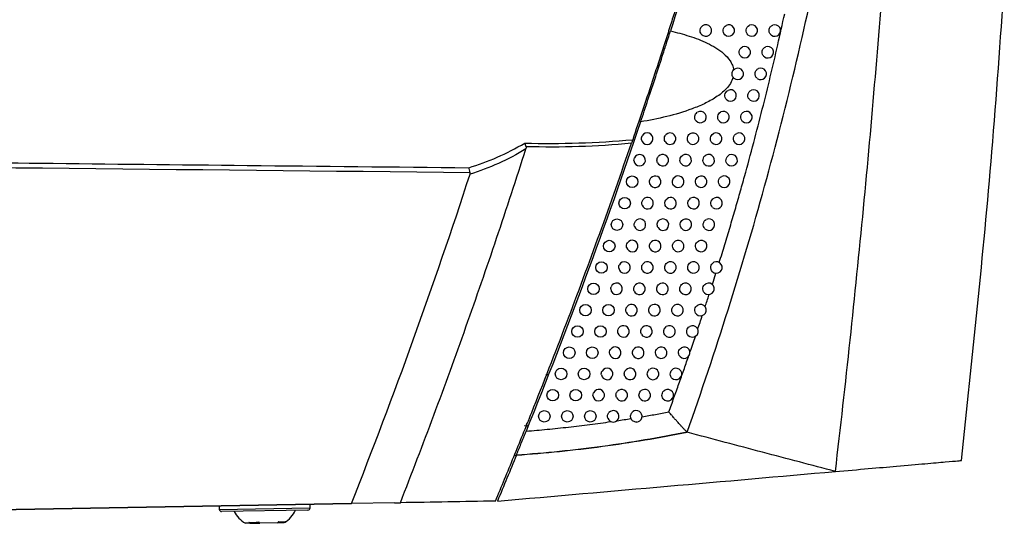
# Model space of a CAD drawing. Header units: millimetres. Extents: x 15458 to 16408, y 10213 to 11277.
# Tile 3 of 54: x 15784 to 15870, y 10621 to 10664. Entities that reach past the tile are written whole.
import ezdxf

# ---------------------------------------------------------------- set-up
doc = ezdxf.new("R2010")
doc.units = ezdxf.units.MM

msp = doc.modelspace()

# ---------------------------------------------------------------- linework, layer by layer
at = {"color": 7, "linetype": 'Continuous', "lineweight": 25}
for p, q in [((15844.28, 10641.38), (15844.592, 10642.368)), ((15830.011, 10633.529), (15829.808, 10633.529)), ((15828.081, 10629.09), (15828.27, 10629.086)), ((15827.231, 10626.518), (15827.061, 10626.514)), ((15748.825, 10621.204), (15812.888, 10622.323)), ((15812.887, 10622.322), (15755.355, 10621.318)), ((15801.398, 10622.122), (15801.404, 10621.822)), ((15801.404, 10621.822), (15809.302, 10621.96)), ((15809.302, 10621.96), (15809.297, 10622.26)), ((15816.628, 10622.388), (15812.888, 10622.323)), ((15816.628, 10622.388), (15817.147, 10622.397)), ((15809.106, 10621.756), (15801.607, 10621.625)), ((15804.059, 10620.616), (15803.667, 10620.609)), ((15804.059, 10620.616), (15804.497, 10620.623)), ((15804.497, 10620.623), (15804.925, 10620.631)), ((15806.464, 10620.658), (15804.925, 10620.631)), ((15806.464, 10620.658), (15807.022, 10620.667)), ((15807.083, 10620.668), (15807.022, 10620.667))]:
    msp.add_line(p, q, dxfattribs=at)
at = {"color": 7, "linetype": 'Continuous', "lineweight": 25, "flags": 128}
msp.add_lwpolyline([(15827.937, 10629.114), (15827.967, 10629.105), (15828.081, 10629.09)], dxfattribs=at)
at = {"color": 7, "linetype": 'Continuous', "lineweight": 25}
for centre in [(15837.31, 10650.325), (15836.652, 10648.456), (15835.987, 10646.59), (15835.314, 10644.727), (15834.633, 10642.866), (15833.946, 10641.008), (15833.251, 10639.152), (15835.251, 10639.152), (15832.548, 10637.3), (15834.548, 10637.3), (15831.839, 10635.45), (15833.839, 10635.45), (15831.122, 10633.603), (15833.122, 10633.603), (15830.398, 10631.759), (15832.398, 10631.759), (15829.666, 10629.917), (15831.666, 10629.917), (15833.666, 10629.917)]:
    msp.add_circle(centre, 0.5, dxfattribs=at)
for centre, radius, start, end in [((15843.71, 10663.478), 0.5, 218.96266, 123.97532), ((15845.71, 10663.478), 0.5, 225.92734, 117.7392), ((15847.71, 10663.478), 0.5, 231.01266, 113.50806), ((15849.71, 10663.478), 0.5, 234.98541, 110.47509), ((15847.104, 10661.591), 0.5, 229.88293, 114.29416), ((15849.104, 10661.591), 0.5, 234.00405, 111.09467), ((15846.49, 10659.707), 0.5, 228.71296, 115.12442), ((15848.49, 10659.707), 0.5, 232.99261, 111.74722), ((15845.869, 10657.826), 0.5, 227.49996, 116.00193), ((15847.869, 10657.826), 0.5, 231.94941, 112.43466), ((15843.241, 10655.947), 0.5, 220.12416, 122.29616), ((15845.241, 10655.947), 0.5, 226.2408, 116.93016), ((15847.241, 10655.947), 0.5, 230.87262, 113.15912), ((15838.605, 10654.071), 0.5, 190.67317, 150.65926), ((15840.605, 10654.071), 0.5, 209.00095, 132.5804), ((15842.605, 10654.071), 0.5, 218.49424, 123.6299), ((15844.605, 10654.071), 0.5, 224.93192, 117.91298), ((15846.605, 10654.071), 0.5, 229.76018, 113.9229), ((15837.961, 10652.197), 0.5, 184.2729, 156.88427), ((15839.961, 10652.197), 0.5, 206.53621, 134.80072), ((15841.961, 10652.197), 0.5, 216.77677, 125.05818), ((15843.961, 10652.197), 0.5, 223.56928, 118.95478), ((15845.961, 10652.197), 0.5, 228.60981, 114.72857), ((15839.31, 10650.325), 0.5, 203.83479, 137.26812), ((15841.31, 10650.325), 0.5, 214.96093, 126.59229), ((15843.31, 10650.325), 0.5, 222.1482, 120.06057), ((15845.31, 10650.325), 0.5, 227.41898, 115.57897), ((15838.652, 10648.456), 0.5, 200.83243, 140.04757), ((15840.652, 10648.456), 0.5, 213.03341, 128.246), ((15842.652, 10648.456), 0.5, 220.66332, 121.23609), ((15844.652, 10648.456), 0.5, 226.18481, 116.47723), ((15837.987, 10646.59), 0.5, 197.42806, 143.24087), ((15839.987, 10646.59), 0.5, 210.97753, 130.03651), ((15841.987, 10646.59), 0.5, 219.10833, 122.48802), ((15843.987, 10646.59), 0.5, 224.90409, 117.4269), ((15837.314, 10644.727), 0.5, 193.44447, 147.02604), ((15839.314, 10644.727), 0.5, 208.77187, 131.98576), ((15841.314, 10644.727), 0.5, 217.47582, 123.82418), ((15843.314, 10644.727), 0.5, 223.57316, 118.43195), ((15836.633, 10642.866), 0.5, 188.50856, 151.77704), ((15838.633, 10642.866), 0.5, 206.38818, 134.12258), ((15840.633, 10642.866), 0.5, 215.75691, 125.25384), ((15842.633, 10642.866), 0.5, 222.18783, 119.49689), ((15844.633, 10642.866), 0.5, 227.05625, 115.42064), ((15835.946, 10641.008), 0.5, 181.4478, 158.6673), ((15837.946, 10641.008), 0.5, 203.78773, 136.48628), ((15839.946, 10641.008), 0.5, 213.94086, 126.78819), ((15841.946, 10641.008), 0.5, 220.74327, 120.62688), ((15843.946, 10641.008), 0.5, 225.83442, 116.30255), ((15837.251, 10639.152), 0.5, 200.91493, 139.1331), ((15839.251, 10639.152), 0.5, 212.01445, 128.4409), ((15841.251, 10639.152), 0.5, 219.23389, 121.82787), ((15843.251, 10639.152), 0.5, 224.56802, 117.23391), ((15836.548, 10637.3), 0.5, 197.6845, 142.14906), ((15838.548, 10637.3), 0.5, 209.96113, 130.22909), ((15840.548, 10637.3), 0.5, 217.65323, 123.10685), ((15842.548, 10637.3), 0.5, 223.25377, 118.21854), ((15835.839, 10635.45), 0.5, 193.95264, 145.67938), ((15837.839, 10635.45), 0.5, 207.7598, 132.17523), ((15839.839, 10635.45), 0.5, 215.99379, 124.47264), ((15841.839, 10635.45), 0.5, 221.8881, 119.26136), ((15835.122, 10633.603), 0.5, 189.43614, 150.00818), ((15837.122, 10633.603), 0.5, 205.38196, 134.30846), ((15839.122, 10633.603), 0.5, 214.24607, 125.93526), ((15841.122, 10633.603), 0.5, 220.46637, 120.36743), ((15834.398, 10631.759), 0.5, 183.38442, 155.88681), ((15836.398, 10631.759), 0.5, 202.78845, 136.66842), ((15838.398, 10631.759), 0.5, 212.39844, 127.50669), ((15840.398, 10631.759), 0.5, 218.98317, 121.54242), ((15835.666, 10629.917), 0.5, 199.92282, 139.31211), ((15837.666, 10629.917), 0.5, 273.8492, 129.2017), ((15809.103, 10621.956), 0.2, 271, 1), ((15801.604, 10621.825), 0.2, 181, 271), ((15805.17, 10623.025), 2.845, 209.02976, 238.11914), ((15805.496, 10623.031), 2.845, 303.88086, 332.97024)]:
    msp.add_arc(centre, radius, start, end, dxfattribs=at)
for points in [[(15843.649, 10673.217), (15842.678, 10669.948), (15841.675, 10666.689), (15840.638, 10663.441)], [(15846.129, 10660.052), (15846.172, 10660.098), (15846.222, 10660.134), (15846.278, 10660.16)], [(15846.16, 10659.332), (15846.132, 10659.356), (15846.108, 10659.384), (15846.086, 10659.414)], [(15828.074, 10653.371), (15828.043, 10653.487), (15828.004, 10653.599), (15827.965, 10653.687)], [(15837.351, 10653.984), (15837.319, 10653.891), (15837.281, 10653.78), (15837.243, 10653.667)], [(15838.113, 10653.978), (15838.092, 10654.093), (15838.111, 10654.213), (15838.169, 10654.316)], [(15828.074, 10653.371), (15828.09, 10653.307), (15828.08, 10653.242), (15828.061, 10653.18)], [(15823.224, 10651.11), (15798.424, 10651.36), (15773.624, 10651.621), (15748.825, 10651.897)], [(15837.463, 10652.159), (15837.457, 10652.239), (15837.47, 10652.319), (15837.501, 10652.393)], [(15823.21, 10650.977), (15823.224, 10651.02), (15823.23, 10651.065), (15823.224, 10651.11)], [(15812.888, 10622.323), (15816.62, 10631.765), (15820.063, 10641.323), (15823.21, 10650.977)], [(15837.51, 10646.441), (15837.462, 10646.592), (15837.491, 10646.762), (15837.586, 10646.89)], [(15836.827, 10644.611), (15836.796, 10644.743), (15836.82, 10644.885), (15836.894, 10644.999)], [(15836.139, 10642.792), (15836.123, 10642.899), (15836.142, 10643.007), (15836.193, 10643.102)], [(15835.446, 10640.995), (15835.444, 10641.062), (15835.456, 10641.127), (15835.48, 10641.19)], [(15836.072, 10637.148), (15836.023, 10637.303), (15836.054, 10637.478), (15836.154, 10637.607)], [(15835.353, 10635.329), (15835.319, 10635.467), (15835.346, 10635.615), (15835.426, 10635.732)], [(15834.629, 10633.521), (15834.61, 10633.635), (15834.631, 10633.752), (15834.689, 10633.853)], [(15833.898, 10631.729), (15833.894, 10631.81), (15833.908, 10631.889), (15833.941, 10631.963)], [(15827.241, 10626.541), (15826.696, 10625.206), (15826.146, 10623.874), (15825.589, 10622.544)], [(15825.589, 10622.544), (15835.501, 10623.411), (15845.307, 10624.269), (15854.98, 10625.116)], [(15825.419, 10622.541), (15822.666, 10622.493), (15819.908, 10622.445), (15817.147, 10622.397)], [(15803.977, 10620.713), (15804.248, 10620.666), (15804.544, 10620.671), (15804.842, 10620.728)], [(15803.977, 10620.713), (15804.004, 10620.679), (15804.031, 10620.646), (15804.059, 10620.616)], [(15804.925, 10620.631), (15804.897, 10620.661), (15804.869, 10620.694), (15804.842, 10620.728)], [(15806.588, 10620.758), (15806.547, 10620.723), (15806.506, 10620.69), (15806.464, 10620.658)], [(15806.588, 10620.758), (15806.794, 10620.711), (15806.985, 10620.714), (15807.146, 10620.768)], [(15807.022, 10620.667), (15807.064, 10620.699), (15807.106, 10620.733), (15807.146, 10620.768)]]:
    msp.add_open_spline(points, degree=3, dxfattribs=at)
for points, knots in [([(15842.08, 10628.53), (15843.334, 10632.054), (15844.524, 10635.603), (15846.773, 10642.738), (15847.832, 10646.326), (15849.818, 10653.541), (15850.746, 10657.169), (15852.468, 10664.452), (15853.263, 10668.11), (15853.99, 10671.784)], [0, 0, 0, 0, 0.25, 0.25, 0.5, 0.5, 0.75, 0.75, 1, 1, 1, 1]), ([(15854.98, 10625.116), (15855.878, 10632.736), (15856.692, 10640.365), (15858.153, 10655.637), (15858.799, 10663.28), (15859.367, 10670.928)], [0, 0, 0, 0, 0.5, 0.5, 1, 1, 1, 1]), ([(15865.946, 10626.078), (15866.896, 10635.022), (15868.36, 10648.799), (15869.329, 10662.618), (15869.669, 10667.466)], [0, 0, 0, 0, 0.649207, 1, 1, 1, 1]), ([(15840.998, 10665.085), (15840.868, 10664.674), (15840.731, 10664.244), (15840.446, 10663.348), (15840.296, 10662.879), (15839.991, 10661.933), (15839.836, 10661.453), (15839.599, 10660.724), (15839.52, 10660.48), (15839.359, 10659.987), (15839.277, 10659.739), (15838.873, 10658.509), (15838.553, 10657.545), (15837.922, 10655.662), (15837.625, 10654.788), (15837.351, 10653.984)], [0, 0, 0, 0, 0.125, 0.125, 0.25, 0.25, 0.375, 0.375, 0.4375, 0.4375, 0.5, 0.5, 0.75, 0.75, 1, 1, 1, 1]), ([(15844.883, 10643.299), (15845.043, 10643.819), (15845.359, 10644.846), (15845.817, 10646.373), (15846.255, 10647.869), (15846.675, 10649.332), (15847.222, 10651.281), (15847.878, 10653.705), (15848.625, 10656.6), (15849.321, 10659.433), (15849.97, 10662.205), (15850.372, 10664.036), (15850.571, 10664.94)], [0, 0, 0, 0, 0.072852, 0.144088, 0.213714, 0.281736, 0.348157, 0.484913, 0.618448, 0.74879, 0.875966, 1, 1, 1, 1]), ([(15843.321, 10663.163), (15843.234, 10663.271), (15843.196, 10663.415), (15843.237, 10663.688), (15843.316, 10663.815), (15843.431, 10663.892)], [0, 0, 0, 0, 0.5, 0.5, 1, 1, 1, 1]), ([(15845.362, 10663.118), (15845.249, 10663.228), (15845.194, 10663.392), (15845.239, 10663.704), (15845.338, 10663.847), (15845.477, 10663.92)], [0, 0, 0, 0, 0.5, 0.5, 1, 1, 1, 1]), ([(15847.396, 10663.089), (15847.263, 10663.196), (15847.194, 10663.374), (15847.24, 10663.715), (15847.354, 10663.868), (15847.511, 10663.936)], [0, 0, 0, 0, 0.5, 0.5, 1, 1, 1, 1]), ([(15849.423, 10663.068), (15849.35, 10663.12), (15849.291, 10663.192), (15849.219, 10663.356), (15849.206, 10663.45), (15849.229, 10663.63), (15849.265, 10663.717), (15849.376, 10663.859), (15849.451, 10663.914), (15849.535, 10663.946)], [0, 0, 0, 0, 0.25, 0.25, 0.5, 0.5, 0.75, 0.75, 1, 1, 1, 1]), ([(15838.041, 10655.534), (15838.25, 10656.153), (15838.464, 10656.792), (15838.903, 10658.109), (15839.13, 10658.793), (15839.574, 10660.146), (15839.793, 10660.819), (15840.118, 10661.823), (15840.226, 10662.157), (15840.436, 10662.809), (15840.538, 10663.128), (15840.638, 10663.441)], [0, 0, 0, 0, 0.25, 0.25, 0.5, 0.5, 0.75, 0.75, 0.875, 0.875, 1, 1, 1, 1]), ([(15840.638, 10663.441), (15841.187, 10663.315), (15841.733, 10663.17), (15842.807, 10662.823), (15843.332, 10662.622), (15844.094, 10662.254), (15844.341, 10662.12), (15844.815, 10661.824), (15845.041, 10661.662), (15845.463, 10661.294), (15845.661, 10661.083), (15845.897, 10660.726), (15845.966, 10660.598), (15846.072, 10660.332), (15846.11, 10660.195), (15846.129, 10660.052)], [0, 0, 0, 0, 0.25, 0.25, 0.5, 0.5, 0.625, 0.625, 0.75, 0.75, 0.875, 0.875, 0.9375, 0.9375, 1, 1, 1, 1]), ([(15846.782, 10661.209), (15846.653, 10661.317), (15846.587, 10661.491), (15846.634, 10661.828), (15846.745, 10661.978), (15846.898, 10662.047)], [0, 0, 0, 0, 0.5, 0.5, 1, 1, 1, 1]), ([(15848.81, 10661.187), (15848.738, 10661.239), (15848.682, 10661.311), (15848.612, 10661.474), (15848.6, 10661.567), (15848.623, 10661.745), (15848.658, 10661.83), (15848.768, 10661.971), (15848.841, 10662.026), (15848.924, 10662.058)], [0, 0, 0, 0, 0.25, 0.25, 0.5, 0.5, 0.75, 0.75, 1, 1, 1, 1]), ([(15846.086, 10659.414), (15846.017, 10659.509), (15845.984, 10659.625), (15846, 10659.857), (15846.048, 10659.968), (15846.129, 10660.052)], [0, 0, 0, 0, 0.5, 0.5, 1, 1, 1, 1]), ([(15848.189, 10659.308), (15848.119, 10659.361), (15848.064, 10659.433), (15847.998, 10659.594), (15847.986, 10659.686), (15848.009, 10659.861), (15848.044, 10659.945), (15848.151, 10660.084), (15848.223, 10660.139), (15848.305, 10660.172)], [0, 0, 0, 0, 0.25, 0.25, 0.5, 0.5, 0.75, 0.75, 1, 1, 1, 1]), ([(15846.086, 10659.414), (15845.983, 10659.031), (15845.756, 10658.697), (15845.225, 10658.13), (15844.914, 10657.887), (15844.269, 10657.464), (15843.932, 10657.28), (15843.238, 10656.949), (15842.882, 10656.8), (15841.793, 10656.395), (15841.054, 10656.179), (15839.56, 10655.812), (15838.804, 10655.661), (15838.041, 10655.534)], [0, 0, 0, 0, 0.125, 0.125, 0.25, 0.25, 0.375, 0.375, 0.5, 0.5, 0.75, 0.75, 1, 1, 1, 1]), ([(15845.531, 10657.457), (15845.412, 10657.567), (15845.352, 10657.736), (15845.399, 10658.059), (15845.504, 10658.204), (15845.65, 10658.275)], [0, 0, 0, 0, 0.5, 0.5, 1, 1, 1, 1]), ([(15847.561, 10657.432), (15847.493, 10657.486), (15847.44, 10657.557), (15847.375, 10657.717), (15847.364, 10657.807), (15847.388, 10657.98), (15847.423, 10658.063), (15847.528, 10658.2), (15847.598, 10658.255), (15847.678, 10658.288)], [0, 0, 0, 0, 0.25, 0.25, 0.5, 0.5, 0.75, 0.75, 1, 1, 1, 1]), ([(15842.858, 10655.625), (15842.766, 10655.734), (15842.725, 10655.883), (15842.758, 10656.094), (15842.784, 10656.162), (15842.862, 10656.281), (15842.913, 10656.331), (15842.973, 10656.37)], [0, 0, 0, 0, 0.5, 0.5, 0.75, 0.75, 1, 1, 1, 1]), ([(15844.895, 10655.586), (15844.78, 10655.696), (15844.724, 10655.862), (15844.77, 10656.177), (15844.872, 10656.321), (15845.014, 10656.393)], [0, 0, 0, 0, 0.5, 0.5, 1, 1, 1, 1]), ([(15846.925, 10655.559), (15846.859, 10655.613), (15846.808, 10655.684), (15846.746, 10655.843), (15846.736, 10655.931), (15846.772, 10656.187), (15846.887, 10656.339), (15847.044, 10656.407)], [0, 0, 0, 0, 0.25, 0.25, 0.5, 0.5, 1, 1, 1, 1]), ([(15838.041, 10655.534), (15836.513, 10651.01), (15834.92, 10646.504), (15831.599, 10637.528), (15829.874, 10633.062), (15828.085, 10628.622)], [0, 0, 0, 0, 0.5, 0.5, 1, 1, 1, 1]), ([(15842.213, 10653.759), (15842.127, 10653.868), (15842.09, 10654.012), (15842.133, 10654.284), (15842.212, 10654.41), (15842.328, 10654.487)], [0, 0, 0, 0, 0.5, 0.5, 1, 1, 1, 1]), ([(15844.251, 10653.717), (15844.141, 10653.828), (15844.088, 10653.99), (15844.134, 10654.299), (15844.233, 10654.439), (15844.371, 10654.512)], [0, 0, 0, 0, 0.5, 0.5, 1, 1, 1, 1]), ([(15846.282, 10653.689), (15846.153, 10653.798), (15846.087, 10653.973), (15846.136, 10654.31), (15846.248, 10654.459), (15846.402, 10654.528)], [0, 0, 0, 0, 0.5, 0.5, 1, 1, 1, 1]), ([(15823.093, 10651.544), (15823.927, 10651.801), (15824.754, 10652.103), (15826.383, 10652.812), (15827.185, 10653.217), (15827.965, 10653.687)], [0, 0, 0, 0, 0.5, 0.5, 1, 1, 1, 1]), ([(15825.419, 10622.541), (15825.687, 10623.182), (15825.953, 10623.822), (15826.484, 10625.105), (15826.748, 10625.747), (15827.535, 10627.674), (15828.055, 10628.961), (15829.598, 10632.827), (15830.605, 10635.413), (15833.561, 10643.195), (15835.445, 10648.415), (15837.243, 10653.667)], [0, 0, 0, 0, 0.0625, 0.0625, 0.125, 0.125, 0.25, 0.25, 0.5, 0.5, 1, 1, 1, 1]), ([(15827.965, 10653.687), (15829.533, 10653.645), (15831.101, 10653.648), (15834.234, 10653.744), (15835.795, 10653.836), (15837.351, 10653.984)], [0, 0, 0, 0, 0.5, 0.5, 1, 1, 1, 1]), ([(15837.243, 10653.667), (15835.723, 10653.52), (15834.198, 10653.428), (15831.137, 10653.332), (15829.606, 10653.329), (15828.074, 10653.371)], [0, 0, 0, 0, 0.5, 0.5, 1, 1, 1, 1]), ([(15840.167, 10653.828), (15840.113, 10653.926), (15840.093, 10654.04), (15840.129, 10654.261), (15840.184, 10654.363), (15840.266, 10654.439)], [0, 0, 0, 0, 0.5, 0.5, 1, 1, 1, 1]), ([(15817.147, 10622.397), (15818.139, 10624.932), (15819.112, 10627.475), (15821.015, 10632.576), (15821.945, 10635.134), (15824.674, 10642.831), (15826.41, 10647.992), (15828.061, 10653.18)], [0, 0, 0, 0, 0.25, 0.25, 0.5, 0.5, 1, 1, 1, 1]), ([(15828.061, 10653.18), (15827.285, 10652.699), (15826.487, 10652.282), (15824.864, 10651.552), (15824.04, 10651.241), (15823.21, 10650.977)], [0, 0, 0, 0, 0.5, 0.5, 1, 1, 1, 1]), ([(15748.825, 10652.35), (15756.019, 10652.268), (15763.214, 10652.187), (15770.408, 10652.108), (15775.551, 10652.051), (15780.694, 10651.994), (15785.837, 10651.939), (15791.835, 10651.874), (15797.832, 10651.809), (15803.829, 10651.746), (15810.25, 10651.678), (15816.671, 10651.611), (15823.093, 10651.544)], [0.00049138, 0.00049138, 0.00049138, 0.00049138, 0.02207927, 0.02207927, 0.02207927, 0.0375117, 0.0375117, 0.0375117, 0.05550666, 0.05550666, 0.05550666, 0.07477436, 0.07477436, 0.07477436, 0.07477436]), ([(15839.514, 10651.973), (15839.467, 10652.067), (15839.451, 10652.174), (15839.485, 10652.381), (15839.534, 10652.477), (15839.609, 10652.551)], [0, 0, 0, 0, 0.5, 0.5, 1, 1, 1, 1]), ([(15841.561, 10651.897), (15841.48, 10652.005), (15841.447, 10652.144), (15841.489, 10652.407), (15841.564, 10652.529), (15841.674, 10652.606)], [0, 0, 0, 0, 0.5, 0.5, 1, 1, 1, 1]), ([(15843.599, 10651.852), (15843.494, 10651.963), (15843.445, 10652.122), (15843.491, 10652.422), (15843.586, 10652.56), (15843.719, 10652.634)], [0, 0, 0, 0, 0.5, 0.5, 1, 1, 1, 1]), ([(15845.631, 10651.822), (15845.506, 10651.931), (15845.444, 10652.103), (15845.492, 10652.434), (15845.602, 10652.581), (15845.752, 10652.651)], [0, 0, 0, 0, 0.5, 0.5, 1, 1, 1, 1]), ([(15823.224, 10651.11), (15823.211, 10651.2), (15823.192, 10651.287), (15823.146, 10651.438), (15823.12, 10651.501), (15823.093, 10651.544)], [0, 0, 0, 0, 0.5, 0.5, 1, 1, 1, 1]), ([(15838.853, 10650.123), (15838.814, 10650.212), (15838.801, 10650.312), (15838.833, 10650.502), (15838.877, 10650.593), (15838.943, 10650.665)], [0, 0, 0, 0, 0.5, 0.5, 1, 1, 1, 1]), ([(15840.901, 10650.039), (15840.827, 10650.145), (15840.797, 10650.279), (15840.838, 10650.532), (15840.909, 10650.65), (15841.012, 10650.727)], [0, 0, 0, 0, 0.5, 0.5, 1, 1, 1, 1]), ([(15842.94, 10649.99), (15842.84, 10650.1), (15842.794, 10650.256), (15842.84, 10650.549), (15842.931, 10650.683), (15843.06, 10650.758)], [0, 0, 0, 0, 0.5, 0.5, 1, 1, 1, 1]), ([(15844.972, 10649.957), (15844.852, 10650.067), (15844.793, 10650.237), (15844.842, 10650.561), (15844.948, 10650.706), (15845.095, 10650.776)], [0, 0, 0, 0, 0.5, 0.5, 1, 1, 1, 1]), ([(15838.185, 10648.279), (15838.153, 10648.362), (15838.145, 10648.452), (15838.174, 10648.626), (15838.212, 10648.709), (15838.269, 10648.778)], [0, 0, 0, 0, 0.5, 0.5, 1, 1, 1, 1]), ([(15840.233, 10648.184), (15840.165, 10648.288), (15840.139, 10648.416), (15840.179, 10648.659), (15840.245, 10648.772), (15840.343, 10648.849)], [0, 0, 0, 0, 0.5, 0.5, 1, 1, 1, 1]), ([(15842.273, 10648.131), (15842.178, 10648.241), (15842.137, 10648.392), (15842.182, 10648.677), (15842.269, 10648.809), (15842.393, 10648.884)], [0, 0, 0, 0, 0.5, 0.5, 1, 1, 1, 1]), ([(15844.306, 10648.096), (15844.191, 10648.206), (15844.135, 10648.373), (15844.183, 10648.69), (15844.286, 10648.833), (15844.429, 10648.904)], [0, 0, 0, 0, 0.5, 0.5, 1, 1, 1, 1]), ([(15839.558, 10646.333), (15839.497, 10646.435), (15839.474, 10646.556), (15839.513, 10646.789), (15839.574, 10646.897), (15839.665, 10646.973)], [0, 0, 0, 0, 0.5, 0.5, 1, 1, 1, 1]), ([(15841.599, 10646.275), (15841.51, 10646.384), (15841.471, 10646.532), (15841.516, 10646.808), (15841.599, 10646.936), (15841.718, 10647.012)], [0, 0, 0, 0, 0.5, 0.5, 1, 1, 1, 1]), ([(15843.633, 10646.237), (15843.522, 10646.348), (15843.47, 10646.512), (15843.518, 10646.821), (15843.617, 10646.962), (15843.756, 10647.034)], [0, 0, 0, 0, 0.5, 0.5, 1, 1, 1, 1]), ([(15838.875, 10644.486), (15838.821, 10644.585), (15838.802, 10644.699), (15838.84, 10644.922), (15838.896, 10645.023), (15838.979, 10645.098)], [0, 0, 0, 0, 0.5, 0.5, 1, 1, 1, 1]), ([(15840.917, 10644.423), (15840.834, 10644.531), (15840.799, 10644.674), (15840.843, 10644.942), (15840.922, 10645.066), (15841.035, 10645.142)], [0, 0, 0, 0, 0.5, 0.5, 1, 1, 1, 1]), ([(15842.951, 10644.382), (15842.846, 10644.493), (15842.797, 10644.653), (15842.845, 10644.955), (15842.941, 10645.093), (15843.076, 10645.166)], [0, 0, 0, 0, 0.5, 0.5, 1, 1, 1, 1]), ([(15844.293, 10642.5), (15844.174, 10642.611), (15844.116, 10642.78), (15844.165, 10643.103), (15844.272, 10643.248), (15844.419, 10643.318)], [0, 0, 0, 0, 0.5, 0.5, 1, 1, 1, 1]), ([(15838.185, 10642.644), (15838.138, 10642.739), (15838.123, 10642.846), (15838.158, 10643.054), (15838.209, 10643.151), (15838.285, 10643.225)], [0, 0, 0, 0, 0.5, 0.5, 1, 1, 1, 1]), ([(15840.228, 10642.574), (15840.15, 10642.681), (15840.119, 10642.819), (15840.162, 10643.078), (15840.237, 10643.198), (15840.345, 10643.274)], [0, 0, 0, 0, 0.5, 0.5, 1, 1, 1, 1]), ([(15842.263, 10642.53), (15842.162, 10642.641), (15842.117, 10642.798), (15842.164, 10643.092), (15842.257, 10643.227), (15842.387, 10643.301)], [0, 0, 0, 0, 0.5, 0.5, 1, 1, 1, 1]), ([(15837.488, 10640.806), (15837.448, 10640.896), (15837.436, 10640.997), (15837.47, 10641.189), (15837.515, 10641.281), (15837.583, 10641.352)], [0, 0, 0, 0, 0.5, 0.5, 1, 1, 1, 1]), ([(15839.531, 10640.729), (15839.46, 10640.834), (15839.432, 10640.966), (15839.474, 10641.216), (15839.544, 10641.332), (15839.646, 10641.408)], [0, 0, 0, 0, 0.5, 0.5, 1, 1, 1, 1]), ([(15841.567, 10640.681), (15841.471, 10640.792), (15841.43, 10640.945), (15841.476, 10641.232), (15841.565, 10641.364), (15841.691, 10641.438)], [0, 0, 0, 0, 0.5, 0.5, 1, 1, 1, 1]), ([(15843.597, 10640.649), (15843.483, 10640.76), (15843.428, 10640.927), (15843.478, 10641.243), (15843.581, 10641.385), (15843.724, 10641.456)], [0, 0, 0, 0, 0.5, 0.5, 1, 1, 1, 1]), ([(15843.656, 10639.445), (15843.767, 10639.786), (15843.883, 10640.141), (15843.997, 10640.497), (15844.002, 10640.511)], [0, 0, 0, 0, 0.960144, 1, 1, 1, 1]), ([(15836.784, 10638.974), (15836.751, 10639.058), (15836.743, 10639.151), (15836.774, 10639.327), (15836.813, 10639.411), (15836.873, 10639.48)], [0, 0, 0, 0, 0.5, 0.5, 1, 1, 1, 1]), ([(15838.827, 10638.887), (15838.762, 10638.991), (15838.738, 10639.117), (15838.779, 10639.357), (15838.844, 10639.468), (15838.94, 10639.544)], [0, 0, 0, 0, 0.5, 0.5, 1, 1, 1, 1]), ([(15840.863, 10638.836), (15840.773, 10638.946), (15840.735, 10639.095), (15840.77, 10639.304), (15840.797, 10639.372), (15840.875, 10639.49), (15840.927, 10639.54), (15840.987, 10639.577)], [0, 0, 0, 0, 0.5, 0.5, 0.75, 0.75, 1, 1, 1, 1]), ([(15842.895, 10638.801), (15842.785, 10638.913), (15842.734, 10639.076), (15842.783, 10639.385), (15842.883, 10639.525), (15843.022, 10639.597)], [0, 0, 0, 0, 0.5, 0.5, 1, 1, 1, 1]), ([(15843.01, 10637.492), (15843.076, 10637.691), (15843.208, 10638.085), (15843.339, 10638.48), (15843.404, 10638.676)], [0, 0, 0, 0, 0.503544, 1, 1, 1, 1]), ([(15838.115, 10637.05), (15838.057, 10637.151), (15838.036, 10637.271), (15838.076, 10637.501), (15838.136, 10637.606), (15838.225, 10637.681)], [0, 0, 0, 0, 0.5, 0.5, 1, 1, 1, 1]), ([(15840.153, 10636.994), (15840.068, 10637.104), (15840.033, 10637.248), (15840.079, 10637.518), (15840.16, 10637.643), (15840.275, 10637.719)], [0, 0, 0, 0, 0.5, 0.5, 1, 1, 1, 1]), ([(15842.184, 10636.957), (15842.079, 10637.069), (15842.031, 10637.229), (15842.08, 10637.53), (15842.177, 10637.668), (15842.312, 10637.74)], [0, 0, 0, 0, 0.5, 0.5, 1, 1, 1, 1]), ([(15842.336, 10635.504), (15842.414, 10635.733), (15842.57, 10636.187), (15842.724, 10636.642), (15842.8, 10636.868)], [0, 0, 0, 0, 0.503762, 1, 1, 1, 1]), ([(15837.396, 10635.217), (15837.345, 10635.315), (15837.327, 10635.428), (15837.366, 10635.646), (15837.421, 10635.746), (15837.503, 10635.82)], [0, 0, 0, 0, 0.5, 0.5, 1, 1, 1, 1]), ([(15839.434, 10635.156), (15839.356, 10635.264), (15839.324, 10635.404), (15839.369, 10635.665), (15839.445, 10635.786), (15839.556, 10635.862)], [0, 0, 0, 0, 0.5, 0.5, 1, 1, 1, 1]), ([(15841.467, 10635.116), (15841.367, 10635.227), (15841.322, 10635.384), (15841.371, 10635.678), (15841.464, 10635.813), (15841.594, 10635.886)], [0, 0, 0, 0, 0.5, 0.5, 1, 1, 1, 1]), ([(15840.491, 10630.3), (15840.641, 10630.713), (15840.939, 10631.53), (15841.372, 10632.743), (15841.791, 10633.93), (15842.063, 10634.714), (15842.197, 10635.101)], [0, 0, 0, 0, 0.25873, 0.51163, 0.758715, 1, 1, 1, 1]), ([(15836.67, 10633.388), (15836.625, 10633.483), (15836.611, 10633.589), (15836.648, 10633.792), (15836.698, 10633.888), (15836.773, 10633.961)], [0, 0, 0, 0, 0.5, 0.5, 1, 1, 1, 1]), ([(15838.708, 10633.321), (15838.636, 10633.428), (15838.608, 10633.562), (15838.652, 10633.815), (15838.724, 10633.932), (15838.828, 10634.008)], [0, 0, 0, 0, 0.5, 0.5, 1, 1, 1, 1]), ([(15840.741, 10633.278), (15840.647, 10633.39), (15840.605, 10633.543), (15840.654, 10633.829), (15840.743, 10633.96), (15840.869, 10634.034)], [0, 0, 0, 0, 0.5, 0.5, 1, 1, 1, 1]), ([(15840.009, 10631.444), (15839.919, 10631.555), (15839.881, 10631.704), (15839.917, 10631.913), (15839.944, 10631.98), (15840.024, 10632.098), (15840.075, 10632.148), (15840.136, 10632.185)], [0, 0, 0, 0, 0.5, 0.5, 0.75, 0.75, 1, 1, 1, 1]), ([(15835.937, 10631.565), (15835.899, 10631.654), (15835.889, 10631.753), (15835.923, 10631.942), (15835.967, 10632.031), (15836.034, 10632.102)], [0, 0, 0, 0, 0.5, 0.5, 1, 1, 1, 1]), ([(15837.975, 10631.491), (15837.909, 10631.596), (15837.884, 10631.724), (15837.927, 10631.967), (15837.995, 10632.08), (15838.093, 10632.155)], [0, 0, 0, 0, 0.5, 0.5, 1, 1, 1, 1]), ([(15835.196, 10629.747), (15835.166, 10629.83), (15835.158, 10629.921), (15835.19, 10630.094), (15835.229, 10630.176), (15835.287, 10630.243)], [0, 0, 0, 0, 0.5, 0.5, 1, 1, 1, 1]), ([(15835.99, 10629.537), (15836.193, 10629.568), (15836.598, 10629.629), (15837.002, 10629.693), (15837.204, 10629.725)], [0, 0, 0, 0, 0.499622, 1, 1, 1, 1]), ([(15837.204, 10629.725), (15837.163, 10629.825), (15837.155, 10629.935), (15837.207, 10630.143), (15837.267, 10630.237), (15837.35, 10630.305)], [0, 0, 0, 0, 0.5, 0.5, 1, 1, 1, 1]), ([(15837.7, 10629.418), (15837.596, 10629.411), (15837.492, 10629.437), (15837.315, 10629.547), (15837.244, 10629.629), (15837.204, 10629.725)], [0, 0, 0, 0, 0.5, 0.5, 1, 1, 1, 1]), ([(15838.165, 10629.883), (15838.553, 10629.95), (15839.33, 10630.083), (15840.104, 10630.228), (15840.491, 10630.3)], [0, 0, 0, 0, 0.499348, 1, 1, 1, 1]), ([(15842.08, 10628.53), (15842.067, 10628.542), (15842.039, 10628.57), (15841.991, 10628.619), (15841.933, 10628.68), (15841.865, 10628.753), (15841.788, 10628.836), (15841.677, 10628.958), (15841.516, 10629.135), (15841.316, 10629.358), (15841.104, 10629.596), (15840.931, 10629.791), (15840.795, 10629.946), (15840.689, 10630.068), (15840.59, 10630.184), (15840.522, 10630.265), (15840.491, 10630.3)], [0, 0, 0, 0, 0.027516, 0.060632, 0.099576, 0.144373, 0.194818, 0.250464, 0.357834, 0.500554, 0.625609, 0.750084, 0.817787, 0.874393, 0.943965, 1, 1, 1, 1]), ([(15828.149, 10629.333), (15828.126, 10629.252), (15828.11, 10629.192), (15828.093, 10629.131), (15828.088, 10629.115), (15828.083, 10629.095), (15828.081, 10629.09), (15828.081, 10629.09)], [0, 0, 0, 0, 0.5, 0.5, 0.75, 0.75, 1, 1, 1, 1]), ([(15828.085, 10628.622), (15828.391, 10628.648), (15829.004, 10628.699), (15829.923, 10628.786), (15830.844, 10628.879), (15831.766, 10628.98), (15832.69, 10629.088), (15833.615, 10629.204), (15834.54, 10629.327), (15835.157, 10629.415), (15835.465, 10629.459)], [0, 0, 0, 0, 0.123767, 0.247906, 0.372407, 0.49726, 0.622455, 0.747983, 0.873835, 1, 1, 1, 1]), ([(15827.241, 10626.541), (15827.267, 10626.605), (15827.298, 10626.68), (15827.361, 10626.835), (15827.394, 10626.916), (15827.495, 10627.165), (15827.565, 10627.337), (15827.708, 10627.69), (15827.781, 10627.871), (15827.893, 10628.147), (15827.93, 10628.239), (15828.006, 10628.427), (15828.045, 10628.522), (15828.085, 10628.622)], [0, 0, 0, 0, 0.125, 0.125, 0.25, 0.25, 0.5, 0.5, 0.75, 0.75, 0.875, 0.875, 1, 1, 1, 1]), ([(15842.08, 10628.53), (15839.646, 10628.047), (15837.189, 10627.631), (15832.238, 10626.965), (15829.744, 10626.712), (15827.241, 10626.541)], [0, 0, 0, 0, 0.5, 0.5, 1, 1, 1, 1]), ([(15827.241, 10626.541), (15829.744, 10626.719), (15832.237, 10626.975), (15837.19, 10627.639), (15839.645, 10628.047), (15842.08, 10628.53)], [0, 0, 0, 0, 0.5, 0.5, 1, 1, 1, 1]), ([(15854.98, 10625.116), (15852.918, 10625.661), (15850.809, 10626.219), (15846.495, 10627.361), (15844.304, 10627.941), (15842.08, 10628.53)], [0, 0, 0, 0, 0.5, 0.5, 1, 1, 1, 1]), ([(15854.98, 10625.116), (15855.965, 10625.202), (15857.936, 10625.374), (15860.569, 10625.605), (15862.881, 10625.807), (15864.649, 10625.962), (15865.76, 10626.059), (15865.894, 10626.071), (15865.96, 10626.076)], [0, 0, 0, 0, 0.141028, 0.282304, 0.461231, 0.640158, 0.82114, 1, 1, 1, 1])]:
    msp.add_open_spline(points, degree=3, knots=knots, dxfattribs=at)

doc.saveas('drawing.dxf')
